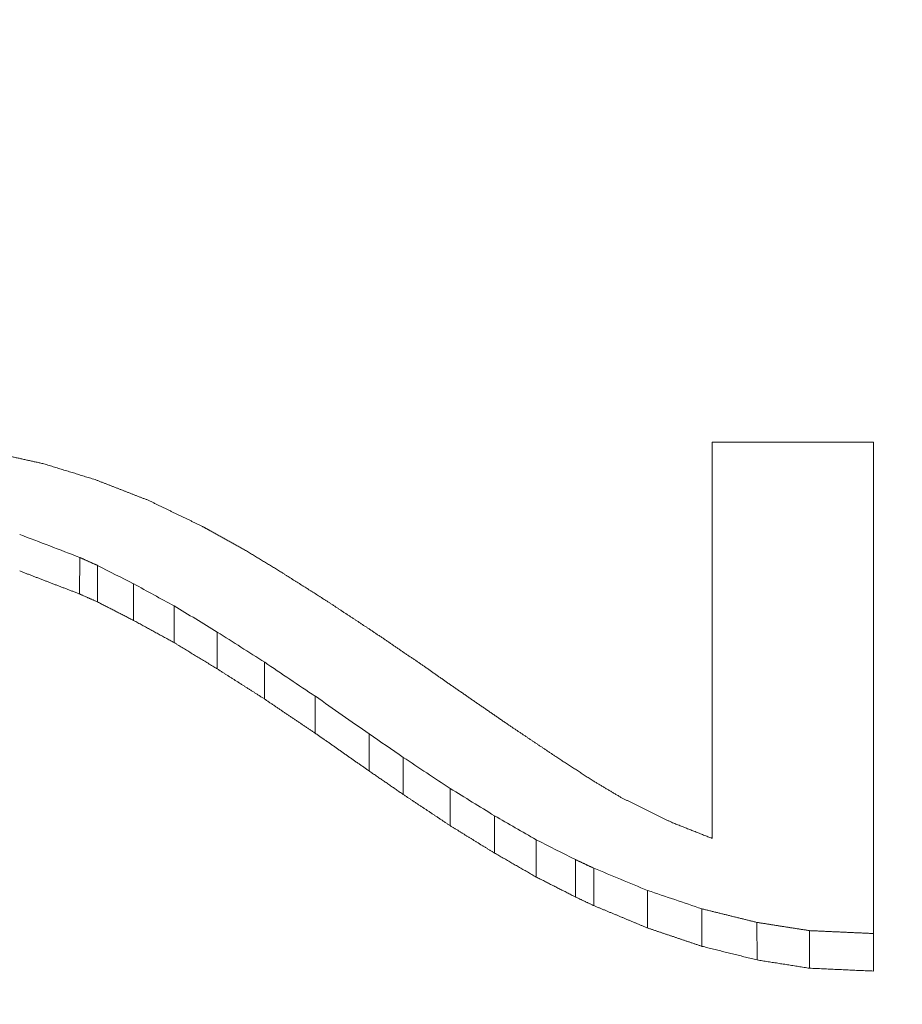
# Model space of a CAD drawing. Header units: millimetres. Extents: x 499.8 to 599, y 216.9 to 298.4.
# Tile 7 of 11: x 542.7 to 543.7, y 244.1 to 245.1. Entities that reach past the tile are written whole.
import ezdxf

# ---------------------------------------------------------------- set-up
doc = ezdxf.new("R2010")
doc.units = ezdxf.units.MM
doc.header["$LTSCALE"] = 0.03
doc.layers.get('0').update_dxf_attribs({"lineweight": 15})
doc.layers.add('1', color=7, linetype='Continuous', true_color=0xffffff)
doc.styles.get("Standard").update_dxf_attribs({"font": 'simsun.ttc', "width": 0.85})
doc.dimstyles.new('ISO-25', dxfattribs={"dimtxt": 2.5, "dimasz": 2, "dimexe": 1.3, "dimexo": 0.625, "dimtad": 1, "dimzin": 9, "dimdsep": 46, "dimtxsty": 'Standard', "dimblk": 'OPEN30', "dimcen": 2, "dimazin": 2, "dimtfac": 0.6, "dimtmove": 0, "dimatfit": 0, "dimldrblk": 'OPEN30', "dimfxl": 1, "dimtolj": 1, "dimarcsym": 0})

# ---------------------------------------------------------------- blocks, each defined once
blk = doc.blocks.new('_Open30')
at = {"color": 0, "linetype": 'ByBlock', "lineweight": -2}
for p, q in [((-1, 0.26795), (0, 0)), ((0, 0), (-1, -0.26795)), ((0, 0), (-1, 0))]:
    blk.add_line(p, q, dxfattribs=at)
blk = doc.blocks.new('*D10')
at = {"color": 0, "lineweight": -2}
for p, q in [((579.4775, 259.046), (579.4775, 223.9564)), ((517.4981, 240.246), (517.4981, 223.9564)), ((577.4775, 225.2564), (519.4981, 225.2564))]:
    blk.add_line(p, q, dxfattribs=at)
at = {"layer": 'Defpoints', "color": 0}
for p in [(579.4775, 259.671), (517.4981, 240.871), (517.4981, 225.2564)]:
    blk.add_point(p, dxfattribs=at)
at = {"color": 0, "lineweight": -2, "xscale": 2, "yscale": 2, "zscale": 2, "rotation": 180}
blk.add_blockref('_Open30', (517.4981, 225.2564), dxfattribs=at)
at = {"color": 0, "lineweight": -2, "xscale": 2, "yscale": 2, "zscale": 2}
blk.add_blockref('_Open30', (579.4775, 225.2564), dxfattribs=at)
at = {"color": 0, "insert": (549.5475, 227.4736), "char_height": 2.5, "width": 36.1612, "attachment_point": 5}
blk.add_mtext('\\A1;61.98±0.2(W.D. INF)', dxfattribs=at)
blk = doc.blocks.new('A$C852283ec')
at = {"layer": '1', "color": 7, "linetype": 'Continuous', "lineweight": 18}
for p, q in [((-30.3279, -14.9899), (-30.3279, -15.4257)), ((-30.1504, -14.9899), (-30.3279, -14.9899)), ((-30.1504, -15.5717), (-30.1504, -14.9899)), ((-31.0239, -15.1568), (-31.0235, -15.1167)), ((-30.2785, -15.5595), (-30.2788, -15.5181)), ((-30.2207, -15.5685), (-30.2208, -15.5272))]:
    blk.add_line(p, q, dxfattribs=at)
for centre, major_axis, ratio, start_param, end_param in [((-31.0234, 0.0501), (-28.564, 14.1458), 0.436237, 1.781299, 1.783561), ((-30.9643, 0.0719), (-20.355, 15.9247), 0.497671, 1.940271, 1.942086), ((-30.92, -0.1093), (-18.5338, 16.1919), 0.503464, 1.982987, 1.985185), ((-30.8724, 0.0214), (-16.0372, 16.9623), 0.508651, 2.061776, 2.064373), ((-30.8202, -0.0064), (-14.9855, 17.183), 0.507943, 2.09519, 2.098197), ((-30.7645, 0.0256), (-13.7045, 17.5118), 0.504294, 2.139805, 2.143217), ((-30.7053, 0.0043), (-12.8671, 17.6669), 0.500579, 2.169169, 2.172954), ((-30.6676, 0.0968), (-13.1015, 17.7057), 0.504415, 2.166746, 2.169114), ((-30.6162, 0.0049), (-13.6648, 17.4662), 0.509972, 2.145309, 2.148463), ((-30.5675, -0.0467), (-15.0592, 17.0539), 0.517849, 2.098402, 2.10119), ((-30.5216, -0.0546), (-16.5652, 16.6339), 0.521632, 2.05085, 2.053304), ((-30.4783, 0.0038), (-19.4558, 15.8826), 0.517396, 1.968397, 1.970439), ((-30.3989, 0.0447), (-24.7343, 14.5267), 0.485371, 1.846192, 1.848491), ((-30.3391, -0.0306), (-31.0439, 13.2325), 0.428763, 1.749668, 1.751565)]:
    blk.add_ellipse(centre, major_axis=major_axis, ratio=ratio, start_param=start_param, end_param=end_param, dxfattribs=at)
for points, degree in [([(-31.0632, -15.0136), (-31.0639, -15.0134), (-31.0653, -15.0131), (-31.0674, -15.0127), (-31.0695, -15.0122), (-31.0716, -15.0117), (-31.0737, -15.0113), (-31.0758, -15.0108), (-31.0779, -15.0103), (-31.0799, -15.0099), (-31.082, -15.0094), (-31.0841, -15.0089), (-31.0862, -15.0085), (-31.0883, -15.008), (-31.0904, -15.0075), (-31.0925, -15.0071), (-31.0946, -15.0066), (-31.0967, -15.0061), (-31.0987, -15.0057), (-31.1008, -15.0052), (-31.1022, -15.0049), (-31.1029, -15.0047)], 3), ([(-31.0068, -15.0309), (-31.0078, -15.0306), (-31.0098, -15.03), (-31.0128, -15.0291), (-31.0157, -15.0282), (-31.0187, -15.0273), (-31.0217, -15.0264), (-31.0246, -15.0254), (-31.0276, -15.0245), (-31.0306, -15.0236), (-31.0335, -15.0227), (-31.0365, -15.0218), (-31.0395, -15.0209), (-31.0425, -15.02), (-31.0454, -15.0191), (-31.0484, -15.0182), (-31.0514, -15.0172), (-31.0543, -15.0163), (-31.0573, -15.0154), (-31.0603, -15.0145), (-31.0622, -15.0139), (-31.0632, -15.0136)], 3), ([(-30.9483, -15.0536), (-30.9494, -15.0532), (-30.9514, -15.0525), (-30.9545, -15.0513), (-30.9576, -15.0501), (-30.9607, -15.0489), (-30.9637, -15.0477), (-30.9668, -15.0465), (-30.9699, -15.0453), (-30.973, -15.0441), (-30.976, -15.0429), (-30.9791, -15.0417), (-30.9822, -15.0405), (-30.9853, -15.0393), (-30.9884, -15.0381), (-30.9914, -15.0369), (-30.9945, -15.0357), (-30.9976, -15.0345), (-31.0007, -15.0333), (-31.0038, -15.0321), (-31.0058, -15.0313), (-31.0068, -15.0309)], 3), ([(-30.8885, -15.0826), (-30.8895, -15.0821), (-30.8916, -15.0811), (-30.8948, -15.0796), (-30.8979, -15.078), (-30.9011, -15.0765), (-30.9042, -15.075), (-30.9074, -15.0735), (-30.9105, -15.072), (-30.9137, -15.0704), (-30.9168, -15.0689), (-30.92, -15.0674), (-30.9231, -15.0659), (-30.9263, -15.0643), (-30.9294, -15.0628), (-30.9326, -15.0613), (-30.9357, -15.0598), (-30.9389, -15.0582), (-30.942, -15.0567), (-30.9452, -15.0552), (-30.9473, -15.0542), (-30.9483, -15.0536)], 3), ([(-30.8801, -15.0872), (-30.8803, -15.0871), (-30.8805, -15.087), (-30.881, -15.0867), (-30.8814, -15.0865), (-30.8819, -15.0863), (-30.8823, -15.086), (-30.8827, -15.0858), (-30.8832, -15.0855), (-30.8836, -15.0853), (-30.8841, -15.085), (-30.8845, -15.0848), (-30.8849, -15.0846), (-30.8854, -15.0843), (-30.8858, -15.0841), (-30.8863, -15.0838), (-30.8867, -15.0836), (-30.8871, -15.0833), (-30.8876, -15.0831), (-30.888, -15.0829), (-30.8883, -15.0827), (-30.8885, -15.0826)], 3), ([(-30.8425, -15.1081), (-30.8432, -15.1078), (-30.8445, -15.107), (-30.8465, -15.1059), (-30.8484, -15.1048), (-30.8504, -15.1037), (-30.8524, -15.1026), (-30.8544, -15.1015), (-30.8564, -15.1004), (-30.8583, -15.0993), (-30.8603, -15.0982), (-30.8623, -15.0971), (-30.8643, -15.096), (-30.8663, -15.0949), (-30.8682, -15.0938), (-30.8702, -15.0927), (-30.8722, -15.0916), (-30.8742, -15.0905), (-30.8761, -15.0894), (-30.8781, -15.0883), (-30.8794, -15.0876), (-30.8801, -15.0872)], 3), ([(-30.8007, -15.1336), (-30.8015, -15.1332), (-30.8029, -15.1323), (-30.8051, -15.1309), (-30.8073, -15.1296), (-30.8095, -15.1282), (-30.8117, -15.1269), (-30.8139, -15.1256), (-30.8161, -15.1242), (-30.8183, -15.1229), (-30.8205, -15.1216), (-30.8227, -15.1202), (-30.8249, -15.1189), (-30.8271, -15.1175), (-30.8293, -15.1162), (-30.8315, -15.1149), (-30.8337, -15.1135), (-30.8359, -15.1122), (-30.8381, -15.1108), (-30.8403, -15.1095), (-30.8418, -15.1086), (-30.8425, -15.1081)], 3), ([(-31.0235, -15.1167), (-31.0232, -15.1168), (-31.0225, -15.1171), (-31.0215, -15.1176), (-31.0205, -15.1181), (-31.0194, -15.1185), (-31.0184, -15.119), (-31.0174, -15.1194), (-31.0164, -15.1199), (-31.0153, -15.1204), (-31.0143, -15.1208), (-31.0133, -15.1213), (-31.0123, -15.1217), (-31.0112, -15.1222), (-31.0102, -15.1226), (-31.0092, -15.1231), (-31.0082, -15.1236), (-31.0071, -15.124), (-31.0061, -15.1245), (-31.0051, -15.1249), (-31.0044, -15.1252), (-31.004, -15.1254)], 3), ([(-31.004, -15.1656), (-31.004, -15.1254)], 1), ([(-30.7534, -15.1635), (-30.7542, -15.163), (-30.7559, -15.162), (-30.7584, -15.1604), (-30.7609, -15.1588), (-30.7633, -15.1572), (-30.7658, -15.1557), (-30.7683, -15.1541), (-30.7708, -15.1525), (-30.7733, -15.1509), (-30.7758, -15.1494), (-30.7783, -15.1478), (-30.7808, -15.1462), (-30.7833, -15.1446), (-30.7858, -15.1431), (-30.7883, -15.1415), (-30.7908, -15.1399), (-30.7933, -15.1383), (-30.7957, -15.1368), (-30.7982, -15.1352), (-30.7999, -15.1341), (-30.8007, -15.1336)], 3), ([(-30.9644, -15.1859), (-30.9644, -15.1456)], 1), ([(-31.004, -15.1656), (-31.0034, -15.166), (-31.002, -15.1667), (-30.9999, -15.1678), (-30.9978, -15.1688), (-30.9957, -15.1699), (-30.9936, -15.171), (-30.9915, -15.172), (-30.9894, -15.1731), (-30.9873, -15.1742), (-30.9852, -15.1752), (-30.9832, -15.1763), (-30.9811, -15.1774), (-30.979, -15.1784), (-30.9769, -15.1795), (-30.9748, -15.1806), (-30.9727, -15.1817), (-30.9706, -15.1827), (-30.9685, -15.1838), (-30.9664, -15.1849), (-30.9651, -15.1856), (-30.9644, -15.1859)], 3), ([(-30.7019, -15.1975), (-30.7028, -15.1969), (-30.7046, -15.1957), (-30.7073, -15.1939), (-30.71, -15.1922), (-30.7127, -15.1904), (-30.7154, -15.1886), (-30.7181, -15.1868), (-30.7208, -15.185), (-30.7235, -15.1832), (-30.7263, -15.1814), (-30.729, -15.1796), (-30.7317, -15.1779), (-30.7344, -15.1761), (-30.7371, -15.1743), (-30.7398, -15.1725), (-30.7425, -15.1707), (-30.7452, -15.1689), (-30.748, -15.1671), (-30.7507, -15.1653), (-30.7525, -15.1641), (-30.7534, -15.1635)], 3), ([(-30.9198, -15.2103), (-30.9198, -15.17)], 1), ([(-30.9644, -15.1859), (-30.9636, -15.1864), (-30.962, -15.1872), (-30.9597, -15.1885), (-30.9573, -15.1898), (-30.955, -15.1911), (-30.9526, -15.1924), (-30.9503, -15.1936), (-30.9479, -15.1949), (-30.9456, -15.1962), (-30.9432, -15.1975), (-30.9409, -15.1988), (-30.9386, -15.2001), (-30.9362, -15.2013), (-30.9339, -15.2026), (-30.9315, -15.2039), (-30.9292, -15.2052), (-30.9268, -15.2065), (-30.9245, -15.2078), (-30.9221, -15.209), (-30.9206, -15.2099), (-30.9198, -15.2103)], 3), ([(-30.8724, -15.2392), (-30.8724, -15.1987)], 1), ([(-30.6455, -15.2359), (-30.6464, -15.2352), (-30.6484, -15.2339), (-30.6514, -15.2318), (-30.6544, -15.2298), (-30.6573, -15.2278), (-30.6603, -15.2258), (-30.6633, -15.2238), (-30.6662, -15.2218), (-30.6692, -15.2197), (-30.6722, -15.2177), (-30.6751, -15.2157), (-30.6781, -15.2137), (-30.6811, -15.2117), (-30.684, -15.2096), (-30.687, -15.2076), (-30.69, -15.2056), (-30.6929, -15.2036), (-30.6959, -15.2016), (-30.6989, -15.1995), (-30.7009, -15.1982), (-30.7019, -15.1975)], 3), ([(-30.9198, -15.2103), (-30.919, -15.2108), (-30.9173, -15.2118), (-30.9148, -15.2134), (-30.9123, -15.2149), (-30.9098, -15.2164), (-30.9073, -15.2179), (-30.9048, -15.2194), (-30.9024, -15.221), (-30.8999, -15.2225), (-30.8974, -15.224), (-30.8949, -15.2255), (-30.8924, -15.227), (-30.8899, -15.2285), (-30.8874, -15.2301), (-30.8849, -15.2316), (-30.8824, -15.2331), (-30.8799, -15.2346), (-30.8774, -15.2361), (-30.8749, -15.2376), (-30.8733, -15.2387), (-30.8724, -15.2392)], 3), ([(-30.8724, -15.2392), (-30.8715, -15.2397), (-30.8697, -15.2409), (-30.8669, -15.2427), (-30.8642, -15.2444), (-30.8615, -15.2462), (-30.8587, -15.2479), (-30.856, -15.2497), (-30.8532, -15.2514), (-30.8505, -15.2532), (-30.8477, -15.2549), (-30.845, -15.2567), (-30.8422, -15.2584), (-30.8395, -15.2602), (-30.8367, -15.2619), (-30.834, -15.2637), (-30.8312, -15.2654), (-30.8285, -15.2672), (-30.8257, -15.2689), (-30.823, -15.2707), (-30.8211, -15.2718), (-30.8202, -15.2724)], 3), ([(-30.8202, -15.2724), (-30.8202, -15.2319)], 1), ([(-30.6162, -15.2564), (-30.6167, -15.2561), (-30.6177, -15.2553), (-30.6193, -15.2543), (-30.6208, -15.2532), (-30.6224, -15.2521), (-30.6239, -15.251), (-30.6254, -15.2499), (-30.627, -15.2488), (-30.6285, -15.2478), (-30.6301, -15.2467), (-30.6316, -15.2456), (-30.6331, -15.2445), (-30.6347, -15.2434), (-30.6362, -15.2424), (-30.6378, -15.2413), (-30.6393, -15.2402), (-30.6408, -15.2391), (-30.6424, -15.238), (-30.6439, -15.2369), (-30.6449, -15.2362), (-30.6455, -15.2359)], 3), ([(-30.5521, -15.3006), (-30.5533, -15.2998), (-30.5555, -15.2983), (-30.5589, -15.296), (-30.5623, -15.2937), (-30.5656, -15.2913), (-30.569, -15.289), (-30.5724, -15.2867), (-30.5757, -15.2844), (-30.5791, -15.282), (-30.5825, -15.2797), (-30.5859, -15.2774), (-30.5892, -15.2751), (-30.5926, -15.2727), (-30.596, -15.2704), (-30.5993, -15.2681), (-30.6027, -15.2657), (-30.6061, -15.2634), (-30.6095, -15.2611), (-30.6128, -15.2587), (-30.6151, -15.2572), (-30.6162, -15.2564)], 3), ([(-30.8202, -15.2724), (-30.8192, -15.2731), (-30.8173, -15.2744), (-30.8144, -15.2764), (-30.8114, -15.2783), (-30.8085, -15.2803), (-30.8056, -15.2823), (-30.8026, -15.2843), (-30.7997, -15.2863), (-30.7968, -15.2883), (-30.7938, -15.2902), (-30.7909, -15.2922), (-30.788, -15.2942), (-30.785, -15.2962), (-30.7821, -15.2981), (-30.7792, -15.3001), (-30.7762, -15.3021), (-30.7733, -15.3041), (-30.7704, -15.306), (-30.7675, -15.308), (-30.7655, -15.3093), (-30.7645, -15.31)], 3), ([(-30.7645, -15.31), (-30.7645, -15.2694)], 1), ([(-30.4999, -15.3356), (-30.5008, -15.335), (-30.5027, -15.3338), (-30.5054, -15.332), (-30.5082, -15.3301), (-30.5109, -15.3283), (-30.5137, -15.3264), (-30.5164, -15.3246), (-30.5192, -15.3228), (-30.5219, -15.3209), (-30.5247, -15.3191), (-30.5274, -15.3172), (-30.5302, -15.3154), (-30.5329, -15.3135), (-30.5357, -15.3117), (-30.5384, -15.3098), (-30.5412, -15.308), (-30.5439, -15.3062), (-30.5467, -15.3043), (-30.5494, -15.3025), (-30.5512, -15.3012), (-30.5521, -15.3006)], 3), ([(-30.7645, -15.31), (-30.7635, -15.3107), (-30.7614, -15.3122), (-30.7583, -15.3144), (-30.7552, -15.3166), (-30.7521, -15.3187), (-30.7489, -15.3209), (-30.7458, -15.3231), (-30.7427, -15.3253), (-30.7396, -15.3275), (-30.7365, -15.3297), (-30.7334, -15.3318), (-30.7303, -15.334), (-30.7271, -15.3362), (-30.724, -15.3384), (-30.7209, -15.3406), (-30.7178, -15.3428), (-30.7147, -15.3449), (-30.7116, -15.3471), (-30.7084, -15.3493), (-30.7064, -15.3507), (-30.7053, -15.3515)], 3), ([(-30.7053, -15.3515), (-30.7053, -15.3107)], 1), ([(-30.6677, -15.3774), (-30.6677, -15.3366)], 1), ([(-30.4588, -15.3624), (-30.4596, -15.3619), (-30.461, -15.361), (-30.4632, -15.3596), (-30.4653, -15.3582), (-30.4675, -15.3568), (-30.4697, -15.3554), (-30.4718, -15.354), (-30.474, -15.3526), (-30.4761, -15.3511), (-30.4783, -15.3497), (-30.4805, -15.3483), (-30.4826, -15.3469), (-30.4848, -15.3455), (-30.487, -15.3441), (-30.4891, -15.3427), (-30.4913, -15.3413), (-30.4934, -15.3399), (-30.4956, -15.3385), (-30.4978, -15.337), (-30.4992, -15.3361), (-30.4999, -15.3356)], 3), ([(-30.7053, -15.3515), (-30.7047, -15.3519), (-30.7034, -15.3528), (-30.7014, -15.3542), (-30.6994, -15.3556), (-30.6974, -15.3569), (-30.6954, -15.3583), (-30.6935, -15.3597), (-30.6915, -15.361), (-30.6895, -15.3624), (-30.6875, -15.3637), (-30.6855, -15.3651), (-30.6836, -15.3665), (-30.6816, -15.3678), (-30.6796, -15.3692), (-30.6776, -15.3706), (-30.6756, -15.3719), (-30.6737, -15.3733), (-30.6717, -15.3747), (-30.6697, -15.376), (-30.6684, -15.3769), (-30.6677, -15.3774)], 3), ([(-30.6162, -15.4117), (-30.6162, -15.3708)], 1), ([(-30.4282, -15.3806), (-30.4287, -15.3803), (-30.4298, -15.3797), (-30.4314, -15.3787), (-30.433, -15.3777), (-30.4347, -15.3768), (-30.4363, -15.3758), (-30.4379, -15.3749), (-30.4395, -15.3739), (-30.4411, -15.3729), (-30.4427, -15.372), (-30.4443, -15.371), (-30.4459, -15.3701), (-30.4476, -15.3691), (-30.4492, -15.3682), (-30.4508, -15.3672), (-30.4524, -15.3662), (-30.454, -15.3653), (-30.4556, -15.3643), (-30.4572, -15.3634), (-30.4583, -15.3627), (-30.4588, -15.3624)], 3), ([(-30.6677, -15.3774), (-30.6668, -15.378), (-30.665, -15.3792), (-30.6623, -15.381), (-30.6596, -15.3828), (-30.6569, -15.3846), (-30.6542, -15.3864), (-30.6515, -15.3882), (-30.6488, -15.39), (-30.646, -15.3918), (-30.6433, -15.3936), (-30.6406, -15.3954), (-30.6379, -15.3972), (-30.6352, -15.399), (-30.6325, -15.4008), (-30.6298, -15.4026), (-30.6271, -15.4044), (-30.6243, -15.4063), (-30.6216, -15.4081), (-30.6189, -15.4099), (-30.6171, -15.4111), (-30.6162, -15.4117)], 3), ([(-30.3725, -15.408), (-30.3735, -15.4075), (-30.3754, -15.4066), (-30.3784, -15.4051), (-30.3813, -15.4037), (-30.3842, -15.4023), (-30.3872, -15.4008), (-30.3901, -15.3994), (-30.393, -15.3979), (-30.396, -15.3965), (-30.3989, -15.3951), (-30.4018, -15.3936), (-30.4048, -15.3922), (-30.4077, -15.3907), (-30.4106, -15.3893), (-30.4135, -15.3878), (-30.4165, -15.3864), (-30.4194, -15.3849), (-30.4223, -15.3835), (-30.4253, -15.3821), (-30.4272, -15.3811), (-30.4282, -15.3806)], 3), ([(-30.5675, -15.4418), (-30.5675, -15.4008)], 1), ([(-30.6162, -15.4117), (-30.6154, -15.4122), (-30.6136, -15.4132), (-30.6111, -15.4148), (-30.6085, -15.4164), (-30.6059, -15.418), (-30.6034, -15.4196), (-30.6008, -15.4212), (-30.5983, -15.4228), (-30.5957, -15.4243), (-30.5931, -15.4259), (-30.5906, -15.4275), (-30.588, -15.4291), (-30.5854, -15.4307), (-30.5829, -15.4323), (-30.5803, -15.4339), (-30.5777, -15.4354), (-30.5752, -15.437), (-30.5726, -15.4386), (-30.57, -15.4402), (-30.5683, -15.4412), (-30.5675, -15.4418)], 3), ([(-30.3279, -15.4257), (-30.3287, -15.4254), (-30.3303, -15.4248), (-30.3326, -15.4239), (-30.335, -15.4229), (-30.3373, -15.422), (-30.3397, -15.4211), (-30.342, -15.4201), (-30.3444, -15.4192), (-30.3467, -15.4183), (-30.349, -15.4173), (-30.3514, -15.4164), (-30.3537, -15.4155), (-30.3561, -15.4146), (-30.3584, -15.4136), (-30.3608, -15.4127), (-30.3631, -15.4118), (-30.3655, -15.4108), (-30.3678, -15.4099), (-30.3702, -15.409), (-30.3717, -15.4083), (-30.3725, -15.408)], 3), ([(-30.5215, -15.4682), (-30.5215, -15.4271)], 1), ([(-30.5675, -15.4418), (-30.5667, -15.4422), (-30.565, -15.4432), (-30.5626, -15.4446), (-30.5602, -15.4459), (-30.5578, -15.4473), (-30.5554, -15.4487), (-30.553, -15.4501), (-30.5505, -15.4515), (-30.5481, -15.4529), (-30.5457, -15.4543), (-30.5433, -15.4557), (-30.5409, -15.4571), (-30.5384, -15.4585), (-30.536, -15.4598), (-30.5336, -15.4612), (-30.5312, -15.4626), (-30.5288, -15.464), (-30.5263, -15.4654), (-30.5239, -15.4668), (-30.5223, -15.4677), (-30.5215, -15.4682)], 3), ([(-30.4783, -15.4901), (-30.4783, -15.449)], 1), ([(-30.4783, -15.449), (-30.478, -15.4492), (-30.4773, -15.4495), (-30.4762, -15.45), (-30.4752, -15.4505), (-30.4741, -15.451), (-30.473, -15.4515), (-30.472, -15.452), (-30.4709, -15.4525), (-30.4698, -15.453), (-30.4688, -15.4535), (-30.4677, -15.454), (-30.4666, -15.4545), (-30.4656, -15.455), (-30.4645, -15.4555), (-30.4635, -15.456), (-30.4624, -15.4565), (-30.4613, -15.457), (-30.4603, -15.4575), (-30.4592, -15.458), (-30.4585, -15.4584), (-30.4581, -15.4585)], 3), ([(-30.4581, -15.4997), (-30.4581, -15.4585)], 1), ([(-30.5215, -15.4682), (-30.5208, -15.4686), (-30.5192, -15.4693), (-30.517, -15.4705), (-30.5147, -15.4716), (-30.5124, -15.4728), (-30.5102, -15.474), (-30.5079, -15.4751), (-30.5056, -15.4763), (-30.5033, -15.4774), (-30.5011, -15.4786), (-30.4988, -15.4797), (-30.4965, -15.4809), (-30.4942, -15.482), (-30.492, -15.4832), (-30.4897, -15.4843), (-30.4874, -15.4855), (-30.4852, -15.4866), (-30.4829, -15.4878), (-30.4806, -15.489), (-30.4791, -15.4897), (-30.4783, -15.4901)], 3), ([(-30.399, -15.5243), (-30.399, -15.4831)], 1), ([(-30.4581, -15.4997), (-30.4571, -15.5001), (-30.455, -15.501), (-30.4519, -15.5023), (-30.4488, -15.5035), (-30.4457, -15.5048), (-30.4426, -15.5061), (-30.4395, -15.5074), (-30.4363, -15.5087), (-30.4332, -15.51), (-30.4301, -15.5113), (-30.427, -15.5126), (-30.4239, -15.5139), (-30.4208, -15.5152), (-30.4177, -15.5165), (-30.4145, -15.5178), (-30.4114, -15.5191), (-30.4083, -15.5204), (-30.4052, -15.5217), (-30.4021, -15.523), (-30.4, -15.5238), (-30.399, -15.5243)], 3), ([(-30.3391, -15.5445), (-30.3391, -15.5032)], 1), ([(-30.399, -15.5243), (-30.3979, -15.5246), (-30.3958, -15.5253), (-30.3927, -15.5264), (-30.3895, -15.5275), (-30.3864, -15.5285), (-30.3832, -15.5296), (-30.3801, -15.5307), (-30.3769, -15.5317), (-30.3737, -15.5328), (-30.3706, -15.5338), (-30.3674, -15.5349), (-30.3643, -15.536), (-30.3611, -15.537), (-30.358, -15.5381), (-30.3548, -15.5392), (-30.3517, -15.5402), (-30.3485, -15.5413), (-30.3454, -15.5423), (-30.3422, -15.5434), (-30.3401, -15.5441), (-30.3391, -15.5445)], 3), ([(-30.3391, -15.5445), (-30.338, -15.5447), (-30.3359, -15.5452), (-30.3327, -15.546), (-30.3295, -15.5468), (-30.3263, -15.5476), (-30.3231, -15.5484), (-30.32, -15.5492), (-30.3168, -15.55), (-30.3136, -15.5508), (-30.3104, -15.5516), (-30.3072, -15.5524), (-30.304, -15.5532), (-30.3008, -15.5539), (-30.2976, -15.5547), (-30.2944, -15.5555), (-30.2913, -15.5563), (-30.2881, -15.5571), (-30.2849, -15.5579), (-30.2817, -15.5587), (-30.2796, -15.5592), (-30.2785, -15.5595)], 3), ([(-30.2785, -15.5595), (-30.2775, -15.5596), (-30.2755, -15.5599), (-30.2724, -15.5604), (-30.2694, -15.5609), (-30.2663, -15.5614), (-30.2633, -15.5619), (-30.2603, -15.5623), (-30.2572, -15.5628), (-30.2542, -15.5633), (-30.2511, -15.5638), (-30.2481, -15.5642), (-30.245, -15.5647), (-30.242, -15.5652), (-30.239, -15.5657), (-30.2359, -15.5661), (-30.2329, -15.5666), (-30.2298, -15.5671), (-30.2268, -15.5676), (-30.2238, -15.5681), (-30.2217, -15.5684), (-30.2207, -15.5685)], 3), ([(-30.2207, -15.5685), (-30.2195, -15.5686), (-30.217, -15.5687), (-30.2133, -15.5689), (-30.2096, -15.569), (-30.2059, -15.5692), (-30.2022, -15.5694), (-30.1985, -15.5695), (-30.1948, -15.5697), (-30.1911, -15.5699), (-30.1874, -15.57), (-30.1837, -15.5702), (-30.18, -15.5704), (-30.1763, -15.5705), (-30.1726, -15.5707), (-30.1689, -15.5709), (-30.1652, -15.571), (-30.1615, -15.5712), (-30.1578, -15.5714), (-30.1541, -15.5715), (-30.1516, -15.5716), (-30.1504, -15.5717)], 3)]:
    blk.add_open_spline(points, degree=degree, dxfattribs=at)
blk.add_open_spline([(-31.0897, -15.1315), (-31.0885, -15.132), (-31.0862, -15.1329), (-31.0827, -15.1342), (-31.0792, -15.1355), (-31.0758, -15.1369), (-31.0723, -15.1382), (-31.0688, -15.1395), (-31.0653, -15.1409), (-31.0618, -15.1422), (-31.0584, -15.1435), (-31.0549, -15.1449), (-31.0514, -15.1462), (-31.0479, -15.1476), (-31.0444, -15.1489), (-31.041, -15.1502), (-31.0375, -15.1516), (-31.034, -15.1529), (-31.0305, -15.1542), (-31.0271, -15.1555), (-31.0249, -15.1564), (-31.0239, -15.1568)], degree=3, knots=[0, 0, 0, 0, 0.052925, 0.105849, 0.158774, 0.211698, 0.264623, 0.317548, 0.370472, 0.423397, 0.476321, 0.529246, 0.582171, 0.635095, 0.68802, 0.740944, 0.793869, 0.846794, 0.899718, 0.952643, 1, 1, 1, 1], dxfattribs=at)
for points, weights in [([(-31.0239, -15.1568), (-31.014, -15.1612), (-31.004, -15.1656)], [0.500000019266, 0.499999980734, 0.500000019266]), ([(-30.4784, -15.4901), (-30.4683, -15.4949), (-30.4581, -15.4997)], [0.500000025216, 0.499999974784, 0.500000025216]), ([(-30.3391, -15.5032), (-30.3089, -15.5107), (-30.2788, -15.5181)], [0.500000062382, 0.499999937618, 0.500000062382]), ([(-30.2788, -15.5181), (-30.2498, -15.5227), (-30.2208, -15.5272)], [0.500000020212, 0.499999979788, 0.500000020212]), ([(-30.2208, -15.5272), (-30.1856, -15.5288), (-30.1504, -15.5304)], [0.50000010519, 0.49999989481, 0.50000010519])]:
    blk.add_rational_spline(points, weights, degree=2, dxfattribs=at)

msp = doc.modelspace()

# ---------------------------------------------------------------- block references
msp.add_blockref('A$C852283ec', (573.8275, 259.671))

# ---------------------------------------------------------------- dimensions: what is measured, and where the dimension line sits
at = {"color": 7}
dim = msp.add_linear_dim(base=(517.4981, 225.2564), p1=(579.4775, 259.671), p2=(517.4981, 240.871), angle=180, text='<>(W.D. INF)', dimstyle='ISO-25', override={"dimtol": 1, "dimtp": 0.2, "dimtm": 0.2, "dimtfac": 1, "dimtmove": 0}, dxfattribs=at)
dim.commit()
dim.dimension.update_dxf_attribs({"geometry": '*D10', "text_midpoint": (549.5475, 225.2564), "dimtype": 160})

doc.saveas('drawing.dxf')
